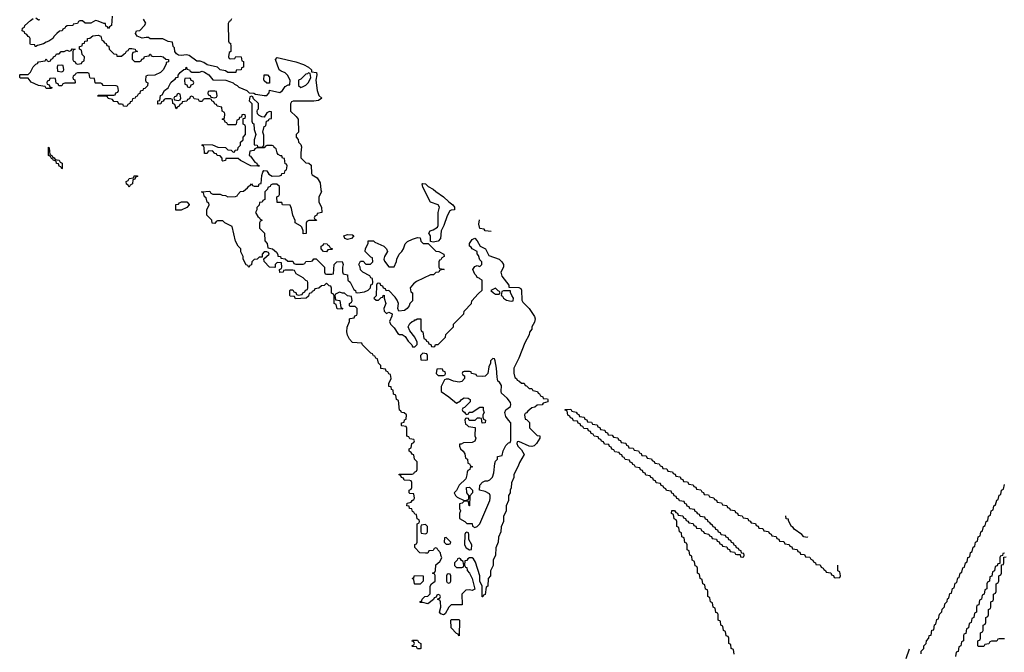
# Model space of a CAD drawing. Header units: inches. Extents: x 2710028 to 2964570, y 496606 to 722708.
# Tile 63 of 228: x 2798166 to 2805749, y 641001 to 645876. Entities that reach past the tile are written whole.
import ezdxf

# ---------------------------------------------------------------- set-up
doc = ezdxf.new("R2010")
doc.units = ezdxf.units.IN
doc.header["$MEASUREMENT"] = 0
doc.layers.add('C7694', color=7, linetype='Continuous')
doc.layers.add('C8604', color=7, linetype='Continuous')

msp = doc.modelspace()

# ---------------------------------------------------------------- linework, layer by layer
at = {"layer": 'C7694', "color": 6}
for points in [[(2798878, 645902), (2798872, 645830), (2798858, 645822), (2798850, 645808), (2798842, 645822), (2798830, 645826), (2798826, 645846), (2798814, 645846), (2798770, 645864), (2798750, 645868.7), (2798714, 645850), (2798670.7, 645849.3), (2798650, 645866), (2798630, 645866), (2798618, 645862), (2798610, 645846), (2798578, 645842), (2798574, 645830), (2798532, 645828), (2798518, 645822), (2798514, 645810), (2798498, 645802), (2798494, 645790), (2798472, 645788), (2798451.3, 645768.7), (2798431.3, 645748.7), (2798422, 645730), (2798390.5, 645709.5), (2798370, 645704), (2798350, 645689), (2798302, 645678), (2798289.2, 645669.2), (2798286, 645670), (2798282, 645682), (2798250, 645686), (2798246, 645690), (2798246, 645730), (2798242, 645742), (2798230, 645746), (2798222, 645762), (2798206, 645770), (2798202, 645782), (2798186, 645790), (2798188, 645810), (2798202, 645818), (2798206, 645830), (2798248.7, 645870), (2798270, 645884.7)], [(2798290.9, 645890.9), (2798310, 645874), (2798322, 645878)], [(2799798, 645882), (2799790, 645866), (2799778, 645862), (2799772.7, 645847.3), (2799774, 645710), (2799778, 645698), (2799790, 645694), (2799792, 645670), (2799792, 645630), (2799778, 645622), (2799774, 645590), (2799778, 645578), (2799790, 645574), (2799822, 645578), (2799830, 645592), (2799872, 645590), (2799878, 645558), (2799890, 645554), (2799890.8, 645550.8), (2799890.7, 645510), (2799874, 645506), (2799872, 645490), (2799834, 645486), (2799830, 645469), (2799770, 645469), (2799750, 645482), (2799710, 645488.7), (2799689.2, 645509.2), (2799610, 645528.7), (2799585.2, 645545.2), (2799556, 645556), (2799530, 645557.2), (2799470, 645601.2), (2799450, 645605.2), (2799410, 645599), (2799390, 645602), (2799373.6, 645613.6), (2799362, 645630), (2799358, 645658), (2799348, 645670), (2799342, 645702), (2799310, 645708), (2799268, 645728), (2799171.1, 645728.9), (2799158, 645738), (2799139, 645739), (2799110, 645734), (2799070, 645749), (2799058, 645770), (2799066, 645790), (2799090, 645792), (2799128, 645830), (2799138, 645850), (2799120.4, 645880.4)], [(2800000, 644748.3), (2799946, 644750), (2799866, 644790), (2799847.3, 644807.3), (2799754, 644806), (2799752, 644790), (2799730, 644786), (2799726, 644790), (2799726, 644810), (2799710, 644826), (2799686, 644830), (2799682, 644842), (2799670, 644846), (2799650, 644866), (2799618, 644862), (2799610, 644846), (2799590, 644846), (2799586, 644890), (2799582, 644902), (2799568, 644910), (2799570, 644914), (2799650, 644911.3), (2799692.7, 644892.7), (2799750, 644891.3), (2799770, 644872), (2799794, 644870), (2799810, 644854), (2799822, 644858), (2799826, 644870), (2799846, 644874), (2799848.4, 644891.6), (2799866, 644910), (2799867.3, 644932.7), (2799886, 644950), (2799886, 644970), (2799906, 644990), (2799906, 645050), (2799902, 645062), (2799886, 645070), (2799886, 645114), (2799902, 645118), (2799906, 645130), (2799902, 645142), (2799890, 645146), (2799878, 645142), (2799874, 645126), (2799858, 645122), (2799852.7, 645107.3), (2799838, 645102), (2799834, 645070), (2799830, 645066), (2799770, 645066), (2799762, 645082), (2799747.3, 645087.3), (2799742, 645102), (2799726, 645110), (2799742, 645118), (2799746, 645150), (2799742, 645162), (2799726, 645170), (2799722, 645202), (2799686, 645210), (2799682, 645222), (2799670, 645226), (2799662, 645242), (2799646, 645250), (2799642, 645262), (2799630, 645266), (2799590, 645266), (2799578, 645262), (2799570, 645246), (2799550, 645246), (2799542, 645262), (2799510, 645266), (2799502, 645282), (2799490, 645286), (2799478, 645282), (2799472.7, 645267.3), (2799458, 645262), (2799452.7, 645247.3), (2799418, 645242), (2799414, 645230), (2799398, 645222), (2799394, 645210), (2799378, 645202), (2799370, 645188), (2799362, 645222), (2799346, 645230), (2799342, 645262), (2799330, 645266), (2799290, 645266), (2799278, 645262), (2799272, 645248), (2799258, 645242), (2799252.7, 645227.3), (2799230, 645226), (2799229, 645250), (2799246, 645254), (2799249.4, 645290.6), (2799262, 645298), (2799282, 645330), (2799309.2, 645350.8), (2799330, 645391.3), (2799349.4, 645410.6), (2799363.1, 645416.9), (2799370, 645431.3), (2799387.3, 645432.7), (2799387.3, 645447.3), (2799402, 645470), (2799430, 645492), (2799446, 645494), (2799448, 645510), (2799454, 645506), (2799454, 645494), (2799474, 645490), (2799478, 645478), (2799492.7, 645472.7), (2799550, 645472), (2799570, 645478), (2799590, 645471.3), (2799622, 645450), (2799652.7, 645412.7), (2799754, 645410), (2799810.5, 645390.5), (2799819.6, 645379.6), (2799842, 645370), (2799854.8, 645354.8), (2799914, 645330), (2799932, 645312), (2799969.1, 645310.9), (2799982, 645302), (2800000, 645299)], [(2800000, 645235.8), (2799967.3, 645267.3), (2799962, 645282), (2799950, 645286), (2799938, 645282), (2799934, 645250), (2799954, 645230), (2799952.7, 645092.7), (2799958, 645078), (2799970, 645074), (2799970.8, 645030.8), (2799984.7, 644990), (2799970.8, 644950), (2799972.7, 644912.7), (2799994, 644910), (2799998, 644898), (2800000, 644897.3)], [(2800000, 645148), (2799998, 645150), (2799995.3, 645170), (2799998, 645182), (2800000, 645184)], [(2800000, 644887.4), (2799992.7, 644887.3), (2799978, 644882), (2799970, 644868), (2799938, 644862), (2799934, 644830), (2799943.6, 644823.6), (2799978, 644778), (2799992, 644770), (2799994, 644754), (2800000, 644754)], [(2800000, 644036), (2799994, 644030), (2799972, 644028), (2799954, 644010), (2799950, 643986), (2799938, 643982), (2799930, 643966), (2799922, 643982), (2799910, 643986), (2799888, 644030), (2799888, 644050), (2799870, 644086), (2799868.7, 644110), (2799848.7, 644130), (2799828, 644170), (2799802, 644282), (2799746, 644310), (2799730, 644326), (2799690, 644326), (2799678, 644322), (2799670, 644306), (2799648.4, 644308.4), (2799646, 644330), (2799608, 644370), (2799608, 644410), (2799626, 644450), (2799622, 644462), (2799608.7, 644468.7), (2799602, 644502), (2799588, 644510), (2799582, 644542), (2799566, 644550), (2799630, 644554), (2799638, 644538), (2799652.7, 644532.7), (2799710, 644531.3), (2799724.7, 644524.7), (2799750, 644522), (2799770, 644512), (2799827.3, 644512.7), (2799842, 644518), (2799846, 644530), (2799867.3, 644552.7), (2799890, 644554), (2799920.4, 644579.6), (2799930, 644594), (2799942, 644598), (2799950, 644612), (2799958, 644598), (2799972.7, 644592.7), (2800000, 644593.8)], [(2800000, 644436), (2799992, 644428), (2799992, 644412), (2799982, 644390), (2799999.6, 644359.6), (2800000, 644359.3)]]:
    msp.add_lwpolyline(points, dxfattribs=at)
for points in [[(2798914, 645594), (2798950, 645594), (2798970, 645614), (2798982, 645618), (2798987.3, 645632.7), (2799002, 645638), (2799010, 645654), (2799030, 645654), (2799054, 645650), (2799058, 645638), (2799074, 645630), (2799038, 645622), (2799032.7, 645607.3), (2799032.7, 645572.7), (2799050, 645554), (2799090, 645554), (2799102, 645558), (2799107.3, 645572.7), (2799122, 645578), (2799127.3, 645592.7), (2799162, 645598), (2799169, 645611), (2799174, 645610), (2799178, 645598), (2799192.7, 645592.7), (2799250, 645594.8), (2799272, 645590), (2799291.3, 645571.3), (2799312, 645570), (2799312, 645550), (2799294, 645546), (2799294, 645534), (2799270.8, 645490), (2799251.3, 645470), (2799207.3, 645447.3), (2799150, 645446), (2799138, 645442), (2799134, 645410), (2799138, 645398), (2799154, 645390), (2799150, 645366), (2799130, 645346), (2799118, 645342), (2799114, 645330), (2799094, 645326), (2799090, 645306), (2799078, 645302), (2799070, 645286), (2799058, 645282), (2799054, 645270), (2799034, 645266), (2799030, 645246), (2799018, 645242), (2799014, 645230), (2798998, 645222), (2798990, 645208), (2798966, 645210), (2798962, 645222), (2798950, 645226), (2798930, 645226), (2798922, 645242), (2798890, 645246), (2798882, 645262), (2798848.4, 645268.4), (2798842, 645282), (2798830, 645286), (2798767.3, 645287.3), (2798770, 645294), (2798890, 645294), (2798902, 645298), (2798907.3, 645312.7), (2798922, 645318), (2798926, 645330), (2798922, 645362), (2798910, 645366), (2798810, 645368), (2798802, 645382), (2798790, 645386), (2798750, 645386), (2798746, 645390), (2798742, 645422), (2798710, 645426), (2798706, 645430), (2798702, 645462), (2798690, 645466), (2798610, 645466), (2798598, 645462), (2798594, 645450), (2798578, 645442), (2798574, 645430), (2798578, 645418), (2798591.6, 645411.6), (2798594, 645390), (2798590, 645386), (2798512.7, 645387.3), (2798498, 645382), (2798490, 645366), (2798467.3, 645367.3), (2798462, 645382), (2798447.3, 645387.3), (2798442, 645422), (2798430, 645426), (2798398, 645422), (2798392.7, 645407.3), (2798378, 645402), (2798374, 645390), (2798378, 645378), (2798392.7, 645372.7), (2798398, 645358), (2798412.7, 645352.7), (2798410, 645346), (2798370, 645346), (2798362, 645362), (2798310, 645368), (2798255.3, 645395.3), (2798230, 645426), (2798170, 645426), (2798166, 645430), (2798166, 645450), (2798170, 645454), (2798230, 645454), (2798248.4, 645471.6), (2798270, 645512), (2798290, 645534), (2798302, 645538), (2798310, 645552), (2798362, 645558), (2798370, 645574), (2798378, 645558), (2798390, 645554), (2798402, 645558), (2798407.3, 645572.7), (2798422, 645578), (2798426, 645590), (2798442, 645598), (2798450, 645614), (2798470, 645614), (2798486, 645630), (2798508.7, 645631.3), (2798530, 645642), (2798550, 645634), (2798562, 645638), (2798570, 645651.3), (2798594, 645650), (2798578, 645642), (2798574, 645630), (2798574, 645570), (2798578, 645558), (2798592, 645552), (2798598, 645538), (2798610, 645534), (2798642, 645538), (2798646, 645550), (2798662, 645558), (2798666, 645590), (2798648.4, 645608.4), (2798642, 645642), (2798626, 645650), (2798626, 645670), (2798646, 645674), (2798650, 645692), (2798666, 645694), (2798668, 645710), (2798687.3, 645712.7), (2798688.7, 645730), (2798706, 645734), (2798730, 645750.7), (2798750, 645754.8), (2798770, 645756), (2798792, 645750), (2798798, 645718), (2798810, 645714), (2798818, 645698), (2798832.7, 645692.7), (2798838, 645678), (2798852, 645672), (2798854, 645650), (2798890, 645614), (2798911.1, 645611.1)], [(2798490, 645526), (2798458, 645522), (2798454, 645510), (2798458, 645478), (2798490, 645474), (2798502, 645478), (2798506, 645490), (2798502, 645522)], [(2799470, 645426), (2799438, 645422), (2799434, 645410), (2799438, 645378), (2799452.7, 645372.7), (2799458, 645358), (2799470, 645354), (2799482, 645358), (2799487.3, 645372.7), (2799502, 645378), (2799506, 645390), (2799502, 645402), (2799487.3, 645407.3), (2799482, 645422)], [(2799390, 645306), (2799378, 645302), (2799372.7, 645287.3), (2799358, 645282), (2799354, 645270), (2799358, 645258), (2799390, 645254), (2799402, 645258), (2799406, 645270), (2799402, 645302)], [(2799670, 645326), (2799630, 645326), (2799618, 645322), (2799614, 645310), (2799618, 645298), (2799632.7, 645292.7), (2799638, 645278), (2799670, 645274), (2799682, 645278), (2799686, 645290), (2799682, 645322)], [(2798490, 644726), (2798482, 644742), (2798470, 644746), (2798466, 644766), (2798448.9, 644768.9), (2798446, 644786), (2798426, 644790), (2798422, 644802), (2798410, 644806), (2798402, 644822), (2798388.4, 644828.4), (2798387.3, 644892.7), (2798392.7, 644887.3), (2798398, 644838), (2798414, 644830), (2798418, 644818), (2798432, 644812), (2798438, 644798), (2798470, 644794), (2798478, 644778), (2798494, 644770), (2798494, 644730)], [(2799010, 644586), (2799002, 644602), (2798988.4, 644608.4), (2798986, 644630), (2799002, 644638), (2799010, 644652), (2799042, 644658), (2799050, 644674), (2799072.7, 644672.7), (2799072.7, 644667.3), (2799058, 644662), (2799052.7, 644647.3), (2799038, 644642), (2799034, 644610), (2799018, 644602)], [(2799410, 644408), (2799368.9, 644408.9), (2799367.3, 644452.7), (2799390, 644454), (2799396.4, 644463.6), (2799412.7, 644472.7), (2799452.7, 644472.7), (2799471.6, 644451.6), (2799471.6, 644448.4), (2799452, 644428)]]:
    msp.add_lwpolyline(points, close=True, dxfattribs=at)
at = {"layer": 'C8604', "color": 6}
for points in [[(2800000, 645299), (2800049, 645291), (2800068.4, 645291.6), (2800088, 645312), (2800090, 645334), (2800170, 645316), (2800188.7, 645330), (2800210, 645362), (2800234, 645374), (2800246, 645374), (2800248.7, 645410), (2800229.5, 645449.5), (2800210, 645466), (2800178.6, 645478.6), (2800164, 645490), (2800135.3, 645570), (2800150, 645584.7), (2800292, 645550), (2800352, 645530), (2800391.3, 645510), (2800412, 645490), (2800414, 645474), (2800450.7, 645470), (2800453.4, 645450), (2800446.8, 645410), (2800457.3, 645330), (2800470.7, 645290.7), (2800494, 645270), (2800466.8, 645253.2), (2800430, 645247), (2800272, 645248), (2800258, 645242), (2800251.6, 645228.4), (2800250.8, 645170.8), (2800296, 645130), (2800311, 645110), (2800312, 645010), (2800294, 644990), (2800294, 644970), (2800311.6, 644951.6), (2800312.7, 644932.7), (2800330, 644914), (2800336.9, 644896.9), (2800331, 644850), (2800332, 644812), (2800370, 644774), (2800391.6, 644771.6), (2800410, 644754), (2800412, 644690), (2800419.6, 644679.6), (2800456.9, 644656.9), (2800478.8, 644618.8), (2800484.7, 644564.7), (2800490.7, 644550), (2800471, 644510), (2800470.7, 644470), (2800490.7, 644430), (2800492, 644390), (2800458, 644382), (2800454, 644370), (2800438, 644362), (2800434, 644350), (2800438, 644338), (2800450, 644334), (2800452.7, 644327.3), (2800392.7, 644327.3), (2800378, 644322), (2800372.7, 644307.3), (2800371.6, 644228.4), (2800350, 644226), (2800348, 644250), (2800338, 644278), (2800328.7, 644288.7), (2800288, 644310), (2800287.3, 644327.3), (2800268.4, 644368.4), (2800260.4, 644420.4), (2800250, 644446), (2800190, 644448), (2800186, 644466), (2800148.4, 644468.4), (2800146, 644510), (2800162, 644518), (2800166, 644530), (2800166, 644590), (2800147.3, 644607.3), (2800112.7, 644607.3), (2800098, 644602), (2800094, 644590), (2800078, 644582), (2800074, 644570), (2800054, 644550), (2800054, 644490), (2800038, 644482), (2800034, 644470), (2800014, 644466), (2800010, 644446), (2800000, 644436)], [(2800000, 645184), (2800006, 645190), (2800006, 645230), (2800000, 645235.8)], [(2800000, 644897.3), (2800010, 644894), (2800030, 644894), (2800042, 644898), (2800047.3, 644912.7), (2800047.3, 644987.3), (2800038, 645010), (2800050, 645054), (2800062, 645058), (2800067.3, 645092.7), (2800082, 645098), (2800088, 645112), (2800106, 645114), (2800106, 645166), (2800090, 645168), (2800070, 645158), (2800050, 645126), (2800032, 645128), (2800010, 645138), (2800000, 645148)], [(2800000, 644593.8), (2800006, 644594), (2800010, 644612), (2800026, 644614), (2800030, 644674), (2800038, 644702), (2800047.3, 644712.7), (2800070, 644712), (2800084.7, 644684.7), (2800110, 644671.3), (2800167.3, 644672.7), (2800182, 644678), (2800186, 644690), (2800206, 644694), (2800210, 644714), (2800222, 644718), (2800226, 644750), (2800222, 644762), (2800210, 644766), (2800206, 644806), (2800190, 644808), (2800186, 644826), (2800174, 644826), (2800156.4, 644836.4), (2800148, 644850), (2800142, 644882), (2800126, 644890), (2800122, 644902), (2800110, 644906), (2800070, 644906), (2800058, 644902), (2800050, 644888), (2800000, 644887.4)], [(2800000, 644754), (2800006, 644754), (2800010.9, 644750.9), (2800010, 644748), (2800000, 644748.3)], [(2800000, 644359.3), (2800014, 644350), (2800018, 644338), (2800034, 644330), (2800018, 644322), (2800014, 644310), (2800014, 644270), (2800051.6, 644231.6), (2800052.7, 644172.7), (2800071.6, 644151.6), (2800078, 644118), (2800114, 644110), (2800143.6, 644083.6), (2800152.7, 644067.3), (2800152.7, 644052.7), (2800174, 644050), (2800178, 644038), (2800210, 644032), (2800230, 644014), (2800270, 644014), (2800278, 643998), (2800292, 643992), (2800350, 643991.3), (2800362, 643998), (2800370, 644011.3), (2800410, 644014), (2800422, 644018), (2800430, 644034), (2800450, 644034), (2800514, 643970), (2800514, 643930), (2800518, 643918), (2800530, 643914), (2800570, 643914), (2800582, 643918), (2800588, 643990), (2800609, 644011), (2800650, 644012), (2800658, 643990), (2800652, 643970), (2800652.7, 643932.7), (2800658, 643918), (2800691, 643911), (2800694, 643870), (2800710, 643854), (2800738, 643798), (2800752, 643790), (2800754, 643774), (2800770, 643772), (2800820.4, 643779.6), (2800849.1, 643790.9), (2800868, 643810), (2800870, 643834), (2800882, 643838), (2800886, 643850), (2800882, 643882), (2800870, 643886), (2800862, 643902), (2800808, 643930), (2800790, 643948), (2800788.7, 643968.7), (2800778, 643990), (2800790, 644014), (2800810, 644014), (2800832.7, 643992.7), (2800867.3, 643992.7), (2800886, 644010), (2800882, 644042), (2800870, 644046), (2800826, 644090), (2800830, 644114), (2800848.7, 644151.3), (2800850, 644171.3), (2800890, 644170.8), (2800900.7, 644160.7), (2800970, 644130.7), (2800990.8, 644110), (2800998.8, 644090), (2800976, 644050), (2800971, 644030), (2800975.3, 644015.3), (2801010, 643972), (2801048.7, 643971.3), (2801067.2, 644012.8), (2801069.7, 644030.3), (2801089.5, 644070), (2801109.4, 644090), (2801120.9, 644110), (2801134, 644150), (2801152.5, 644167.5), (2801190, 644184.7), (2801230, 644198), (2801250, 644194), (2801254, 644170), (2801272, 644152), (2801312, 644152), (2801370, 644092), (2801394, 644090), (2801432, 644070), (2801434, 644050), (2801418, 644042), (2801410, 644026), (2801398, 644022), (2801394, 644010), (2801394, 643970), (2801398, 643958), (2801430, 643954), (2801434, 643950), (2801412, 643948), (2801398, 643942), (2801394, 643930), (2801370, 643928), (2801352, 643910), (2801330.9, 643909.1), (2801275.3, 643884.7), (2801222, 643858), (2801199.6, 643840.4), (2801174, 643810), (2801178, 643778), (2801192, 643770), (2801192, 643710), (2801170.9, 643689.1), (2801164.7, 643670), (2801150.7, 643650), (2801130, 643634), (2801086, 643630), (2801079, 643650), (2801082.7, 643690), (2801074, 643714), (2801058, 643738), (2801010, 643788), (2800987.3, 643787.3), (2800982, 643802), (2800968, 643808), (2800962, 643822), (2800947.3, 643827.3), (2800942, 643842), (2800930, 643846), (2800918, 643842), (2800914, 643830), (2800912, 643748), (2800894, 643730), (2800910, 643714), (2800930, 643714), (2800950, 643734), (2800962, 643738), (2800966, 643750), (2800972.7, 643752.7), (2800972, 643730), (2800986, 643690), (2800971.3, 643650), (2800972, 643630), (2800990, 643612), (2801010, 643622), (2801034, 643610), (2801031.3, 643591.3), (2801014.8, 643550), (2801021, 643530), (2801050, 643501), (2801076.9, 643456.9), (2801090.8, 643450.8), (2801110.6, 643450.6), (2801134, 643434), (2801158, 643398), (2801184.7, 643370), (2801190, 643354), (2801210, 643354), (2801227.3, 643372.7), (2801228, 643390), (2801208, 643430), (2801170, 643478), (2801157.2, 643510), (2801170, 643536), (2801188.7, 643550), (2801204.7, 643555.3), (2801210, 643562), (2801218, 643562), (2801226, 643570), (2801254, 643570), (2801254, 643490), (2801258, 643478), (2801271.6, 643471.6), (2801278, 643418), (2801292.7, 643412.7), (2801298, 643398), (2801312.7, 643392.7), (2801318, 643378), (2801332.7, 643372.7), (2801338, 643358), (2801350, 643354), (2801362, 643358), (2801367.3, 643372.7), (2801390, 643374), (2801446, 643430), (2801448, 643450), (2801506, 643510), (2801508, 643530), (2801586, 643610), (2801588, 643630), (2801646, 643690), (2801648, 643710), (2801696.4, 643763.6), (2801728.4, 643791.6), (2801728.4, 643868.4), (2801710, 643878), (2801705.2, 643885.2), (2801690, 643889.3), (2801682.9, 643902.9), (2801670, 643914), (2801656, 643950), (2801670, 643974), (2801690, 643981), (2801710, 643974), (2801726, 643990), (2801726, 644010), (2801710, 644026), (2801699, 644059), (2801688.4, 644071.6), (2801688.4, 644088.4), (2801650, 644109), (2801642, 644122), (2801629.2, 644130), (2801630, 644152), (2801650, 644182), (2801670, 644191.3), (2801690, 644172), (2801711.3, 644131.3), (2801752, 644110), (2801778, 644058), (2801858, 644030), (2801878.8, 644010), (2801891.3, 643990), (2801892, 643970), (2801870.7, 643930), (2801879.1, 643899.1), (2801932, 643830), (2801934, 643814), (2802008.9, 643811.1), (2802025.4, 643805.4), (2802030.4, 643790.4), (2802033.4, 643713.4), (2802039.8, 643699.8), (2802090, 643651), (2802131, 643590), (2802136, 643570), (2802130, 643546), (2802111, 643509), (2802110.8, 643490), (2802091.1, 643468.9), (2802090, 643448), (2802055.3, 643384.7), (2802010, 643268), (2801972, 643190), (2801971.6, 643151.6), (2801978, 643118), (2801992, 643112), (2801998, 643098), (2802010, 643094), (2802030, 643074), (2802050, 643074), (2802058, 643058), (2802070, 643054), (2802090, 643034), (2802110, 643034), (2802118, 643018), (2802154, 643010), (2802158, 642998), (2802170, 642994), (2802178, 642978), (2802194, 642970), (2802198, 642958), (2802230, 642954), (2802234, 642950), (2802234, 642930), (2802198, 642922), (2802190, 642908), (2802150, 642906), (2802134, 642890), (2802110, 642886), (2802079.6, 642860.4), (2802070, 642846), (2802058, 642842), (2802054, 642830), (2802058, 642798), (2802070, 642794), (2802091.6, 642771.6), (2802092, 642730), (2802152, 642672), (2802172, 642670), (2802171.3, 642650), (2802146, 642610), (2802127.7, 642592.3), (2802110, 642586), (2802089.5, 642589.5), (2802010, 642626), (2801998, 642622), (2801994, 642610), (2802002, 642590), (2802030, 642562), (2802050, 642526), (2802015.3, 642464.7), (2802005.4, 642434.6), (2801972, 642370), (2801971.1, 642348.9), (2801952.7, 642307.3), (2801951.1, 642268.9), (2801942, 642250), (2801942, 642230), (2801931.6, 642208.4), (2801931.3, 642170), (2801912, 642130), (2801911.3, 642090), (2801892.7, 642047.3), (2801891.3, 642010), (2801872.7, 641967.3), (2801871.3, 641930), (2801852.7, 641887.3), (2801851.1, 641848.9), (2801832.7, 641807.3), (2801831.3, 641750), (2801812, 641710), (2801811.3, 641670), (2801792, 641630), (2801791.3, 641590), (2801774, 641570), (2801771.3, 641510), (2801758, 641502), (2801750, 641446), (2801738, 641442), (2801732.7, 641427.3), (2801727.3, 641427.3), (2801728, 641510), (2801709, 641549), (2801709, 641590), (2801676.5, 641696.5), (2801662, 641722), (2801650, 641728.7), (2801630, 641728.7), (2801618, 641722), (2801610, 641708), (2801594, 641706), (2801592.7, 641672.7), (2801598, 641658), (2801610, 641654), (2801611.3, 641631.3), (2801630, 641612), (2801650.7, 641570.7), (2801671.6, 641488.4), (2801650, 641478), (2801630, 641482), (2801601, 641479), (2801572, 641450), (2801572.7, 641367.3), (2801490, 641368), (2801471.1, 641348.9), (2801443.6, 641296.4), (2801430, 641288.7), (2801410, 641298), (2801398, 641310), (2801408, 641350), (2801406, 641390), (2801402, 641402), (2801387.3, 641407.3), (2801386, 641414), (2801402, 641418), (2801406, 641430), (2801402, 641442), (2801390, 641446), (2801378, 641442), (2801374, 641426), (2801358, 641422), (2801352.7, 641407.3), (2801310, 641375.3), (2801270, 641386), (2801250, 641386), (2801248.7, 641390), (2801262, 641398), (2801266, 641410), (2801286, 641430), (2801310, 641434), (2801327.3, 641452.7), (2801326, 641510), (2801338, 641530), (2801366, 641550), (2801366, 641590), (2801362, 641602), (2801346, 641610), (2801362, 641618), (2801367.3, 641632.7), (2801370, 641674), (2801400.4, 641699.6), (2801418, 641730), (2801408, 641750), (2801407.3, 641767.3), (2801386, 641790), (2801382, 641802), (2801370, 641806), (2801358, 641802), (2801350, 641786), (2801318, 641782), (2801310, 641766), (2801290, 641766), (2801248.4, 641768.4), (2801208.9, 641808.9), (2801208.7, 641831.3), (2801222, 641838), (2801226, 641850), (2801226, 641990), (2801242, 641998), (2801246, 642010), (2801242, 642022), (2801226, 642030), (2801222, 642062), (2801210, 642066), (2801202, 642082), (2801190, 642086), (2801186, 642106), (2801168.9, 642108.9), (2801166, 642126), (2801148, 642130), (2801148.9, 642151.1), (2801182, 642158), (2801188, 642172), (2801202, 642178), (2801206, 642190), (2801202, 642222), (2801170, 642226), (2801166, 642230), (2801166, 642250), (2801182, 642258), (2801186, 642270), (2801186, 642310), (2801182, 642322), (2801170, 642326), (2801127.3, 642327.3), (2801122, 642342), (2801107.3, 642347.3), (2801102, 642362), (2801086, 642370), (2801090, 642374), (2801187.3, 642372.7), (2801202, 642378), (2801206, 642390), (2801222, 642398), (2801226, 642410), (2801226, 642470), (2801206, 642490), (2801202, 642522), (2801190, 642526), (2801182, 642542), (2801166, 642550), (2801166, 642570), (2801182, 642578), (2801186, 642610), (2801202, 642618), (2801206, 642630), (2801202, 642642), (2801170, 642646), (2801162, 642662), (2801147.3, 642667.3), (2801147.3, 642727.3), (2801142, 642742), (2801110, 642746), (2801106, 642750), (2801106, 642770), (2801126, 642774), (2801128.4, 642791.6), (2801142, 642798), (2801146, 642830), (2801127.3, 642847.3), (2801106, 642850), (2801102, 642862), (2801090, 642866), (2801082, 642942), (2801068.4, 642948.4), (2801062, 642982), (2801046, 642990), (2801042, 643022), (2801030, 643026), (2801026, 643046), (2801008, 643050), (2801008.4, 643071.6), (2801026, 643110), (2801022, 643142), (2801008, 643148), (2801002, 643162), (2800987.3, 643167.3), (2800982, 643182), (2800947.3, 643187.3), (2800946, 643210), (2800928, 643230), (2800922, 643262), (2800908, 643268), (2800902, 643282), (2800890, 643286), (2800882, 643302), (2800870, 643306), (2800806, 643370), (2800802, 643382), (2800730, 643388), (2800706, 643414), (2800690, 643446), (2800686, 643470), (2800687.3, 643507.3), (2800706, 643550), (2800706, 643570), (2800710, 643574), (2800742, 643578), (2800747.3, 643592.7), (2800762, 643598), (2800766, 643610), (2800766, 643650), (2800750, 643666), (2800710, 643666), (2800706, 643670), (2800706, 643690), (2800722, 643698), (2800726, 643710), (2800722, 643742), (2800690, 643748), (2800667.3, 643767.3), (2800652.7, 643767.3), (2800630, 643775.3), (2800598, 643762), (2800594, 643750), (2800598, 643718), (2800631.1, 643711.1), (2800638, 643658), (2800654, 643650), (2800650, 643646), (2800610, 643648), (2800602, 643682), (2800588.9, 643688.9), (2800587.3, 643747.3), (2800582, 643762), (2800568.4, 643768.4), (2800567.3, 643807.3), (2800562, 643822), (2800550, 643826), (2800530, 643846), (2800511.6, 643828.4), (2800490, 643826), (2800470, 643806), (2800438, 643802), (2800434, 643790), (2800418, 643782), (2800414, 643770), (2800394, 643766), (2800390, 643746), (2800371.1, 643728.9), (2800290, 643726), (2800282, 643742), (2800250, 643746), (2800246, 643750), (2800246, 643790), (2800250, 643794), (2800270, 643794), (2800278, 643778), (2800292.7, 643772.7), (2800298, 643758), (2800310, 643754), (2800342, 643758), (2800346, 643770), (2800362, 643778), (2800367.3, 643792.7), (2800382, 643798), (2800386, 643810), (2800386, 643850), (2800382, 643862), (2800370, 643866), (2800350, 643888), (2800296.4, 643916.4), (2800282, 643942), (2800270, 643946), (2800210, 643946), (2800198, 643942), (2800194, 643930), (2800170, 643928), (2800166, 643950), (2800182, 643958), (2800186, 643970), (2800182, 644002), (2800150, 644006), (2800134, 643990), (2800134, 643970), (2800130, 643966), (2800090, 643968.7), (2800048, 644012), (2800046, 644034), (2800086, 644070), (2800082, 644082), (2800070, 644086), (2800050, 644086), (2800034, 644070), (2800034, 644046), (2800010, 644046), (2800000, 644036)], [(2801796, 644244), (2801750, 644248), (2801742, 644262), (2801710, 644268), (2801701.2, 644301.2), (2801706.9, 644333.1)], [(2803667.3, 640987.3), (2803662, 641022), (2803646, 641030), (2803642, 641062), (2803626, 641070), (2803626, 641110), (2803622, 641122), (2803607.3, 641127.3), (2803602, 641162), (2803586, 641170), (2803582, 641202), (2803566, 641210), (2803562, 641242), (2803546, 641250), (2803546, 641290), (2803542, 641302), (2803527.3, 641307.3), (2803522, 641342), (2803506, 641350), (2803502, 641382), (2803486, 641390), (2803482, 641422), (2803466, 641430), (2803466, 641470), (2803462, 641482), (2803447.3, 641487.3), (2803442, 641522), (2803426, 641530), (2803422, 641562), (2803406, 641570), (2803402, 641602), (2803386, 641610), (2803386, 641650), (2803382, 641662), (2803367.3, 641667.3), (2803362, 641702), (2803346, 641710), (2803342, 641742), (2803326, 641750), (2803322, 641782), (2803306, 641790), (2803306, 641830), (2803302, 641842), (2803287.3, 641847.3), (2803282, 641882), (2803266, 641890), (2803262, 641922), (2803246, 641930), (2803242, 641962), (2803226, 641970), (2803226, 642010), (2803222, 642022), (2803206, 642030), (2803202, 642062), (2803186, 642070), (2803187.3, 642092.7), (2803210, 642094), (2803218, 642078), (2803232.7, 642072.7), (2803238, 642058), (2803272.7, 642052.7), (2803278, 642038), (2803292.7, 642032.7), (2803298, 642018), (2803312.7, 642012.7), (2803318, 641998), (2803352.7, 641992.7), (2803358, 641978), (2803372.7, 641972.7), (2803378, 641958), (2803410, 641954), (2803418, 641938), (2803432.7, 641932.7), (2803438, 641918), (2803472.7, 641912.7), (2803478, 641898), (2803492.7, 641892.7), (2803498, 641878), (2803532.7, 641872.7), (2803538, 641858), (2803552.7, 641852.7), (2803558, 641838), (2803572.7, 641832.7), (2803578, 641818), (2803612.7, 641812.7), (2803618, 641798), (2803632.7, 641792.7), (2803638, 641778), (2803670, 641774), (2803678, 641758), (2803690, 641754), (2803714, 641754), (2803718, 641738), (2803730, 641734), (2803742, 641738), (2803746, 641750), (2803742, 641762), (2803726, 641766), (2803722, 641782), (2803707.3, 641787.3), (2803702, 641802), (2803687.3, 641807.3), (2803682, 641822), (2803667.3, 641827.3), (2803662, 641842), (2803647.3, 641847.3), (2803642, 641862), (2803627.3, 641867.3), (2803622, 641882), (2803607.3, 641887.3), (2803602, 641902), (2803567.3, 641907.3), (2803562, 641922), (2803547.3, 641927.3), (2803542, 641942), (2803527.3, 641947.3), (2803522, 641962), (2803507.3, 641967.3), (2803502, 641982), (2803487.3, 641987.3), (2803482, 642002), (2803467.3, 642007.3), (2803462, 642022), (2803447.3, 642027.3), (2803442, 642042), (2803407.3, 642047.3), (2803402, 642062), (2803387.3, 642067.3), (2803382, 642082), (2803367.3, 642087.3), (2803362, 642102), (2803327.3, 642107.3), (2803322, 642122), (2803307.3, 642127.3), (2803302, 642142), (2803287.3, 642147.3), (2803282, 642162), (2803247.3, 642167.3), (2803242, 642182), (2803227.3, 642187.3), (2803222, 642202), (2803207.3, 642207.3), (2803202, 642222), (2803187.3, 642227.3), (2803182, 642242), (2803147.3, 642247.3), (2803142, 642262), (2803127.3, 642267.3), (2803122, 642282), (2803107.3, 642287.3), (2803102, 642302), (2803067.3, 642307.3), (2803062, 642322), (2803047.3, 642327.3), (2803042, 642342), (2803027.3, 642347.3), (2803022, 642362), (2802987.3, 642367.3), (2802982, 642382), (2802967.3, 642387.3), (2802962, 642402), (2802947.3, 642407.3), (2802942, 642422), (2802907.3, 642427.3), (2802902, 642442), (2802887.3, 642447.3), (2802882, 642462), (2802867.3, 642467.3), (2802862, 642482), (2802830, 642486), (2802822, 642502), (2802807.3, 642507.3), (2802802, 642522), (2802787.3, 642527.3), (2802782, 642542), (2802750, 642546), (2802742, 642562), (2802727.3, 642567.3), (2802722, 642582), (2802707.3, 642587.3), (2802702, 642602), (2802670, 642606), (2802662, 642622), (2802647.3, 642627.3), (2802642, 642642), (2802627.3, 642647.3), (2802622, 642662), (2802590, 642666), (2802582, 642682), (2802567.3, 642687.3), (2802562, 642702), (2802547.3, 642707.3), (2802542, 642722), (2802510, 642726), (2802502, 642742), (2802487.3, 642747.3), (2802482, 642762), (2802467.3, 642767.3), (2802462, 642782), (2802430, 642786), (2802422, 642802), (2802407.3, 642807.3), (2802402, 642822), (2802387.3, 642827.3), (2802382, 642862), (2802367.3, 642867.3), (2802367.3, 642872.7), (2802410, 642874), (2802418, 642858), (2802452.7, 642852.7), (2802458, 642838), (2802472.7, 642832.7), (2802478, 642818), (2802512.7, 642812.7), (2802518, 642798), (2802532.7, 642792.7), (2802538, 642778), (2802570, 642774), (2802578, 642758), (2802612.7, 642752.7), (2802618, 642738), (2802632.7, 642732.7), (2802638, 642718), (2802672.7, 642712.7), (2802678, 642698), (2802692.7, 642692.7), (2802698, 642678), (2802730, 642674), (2802738, 642658), (2802772.7, 642652.7), (2802778, 642638), (2802792.7, 642632.7), (2802798, 642618), (2802832.7, 642612.7), (2802838, 642598), (2802852.7, 642592.7), (2802858, 642578), (2802890, 642574), (2802898, 642558), (2802932.7, 642552.7), (2802938, 642538), (2802952.7, 642532.7), (2802958, 642518), (2802990, 642514), (2802998, 642498), (2803032.7, 642492.7), (2803038, 642478), (2803052.7, 642472.7), (2803058, 642458), (2803090, 642454), (2803098, 642438), (2803112.7, 642432.7), (2803118, 642418), (2803150, 642414), (2803158, 642398), (2803192.7, 642392.7), (2803198, 642378), (2803212.7, 642372.7), (2803218, 642358), (2803252.7, 642352.7), (2803258, 642338), (2803272.7, 642332.7), (2803278, 642318), (2803310, 642314), (2803318, 642298), (2803352.7, 642292.7), (2803358, 642278), (2803372.7, 642272.7), (2803378, 642258), (2803412.7, 642252.7), (2803418, 642238), (2803432.7, 642232.7), (2803438, 642218), (2803470, 642214), (2803478, 642198), (2803512.7, 642192.7), (2803518, 642178), (2803532.7, 642172.7), (2803538, 642158), (2803570, 642154), (2803578, 642138), (2803612.7, 642132.7), (2803618, 642118), (2803632.7, 642112.7), (2803638, 642098), (2803672.7, 642092.7), (2803678, 642078), (2803692.7, 642072.7), (2803698, 642058), (2803730, 642054), (2803738, 642038), (2803772.7, 642032.7), (2803778, 642018), (2803792.7, 642012.7), (2803798, 641998), (2803832.7, 641992.7), (2803838, 641978), (2803852.7, 641972.7), (2803858, 641958), (2803890, 641954), (2803898, 641938), (2803932.7, 641932.7), (2803938, 641918), (2803952.7, 641912.7), (2803958, 641898), (2803992.7, 641892.7), (2803998, 641878), (2804012.7, 641872.7), (2804018, 641858), (2804050, 641854), (2804058, 641838), (2804092.7, 641832.7), (2804098, 641818), (2804112.7, 641812.7), (2804118, 641798), (2804152.7, 641792.7), (2804158, 641778), (2804172.7, 641772.7), (2804178, 641758), (2804210, 641754), (2804218, 641738), (2804250, 641734), (2804258, 641718), (2804274, 641710), (2804278, 641698), (2804294, 641690), (2804298, 641678), (2804330, 641674), (2804338, 641658), (2804354, 641650), (2804358, 641638), (2804372.7, 641632.7), (2804378, 641618), (2804412.7, 641612.7), (2804418, 641598), (2804432.7, 641592.7), (2804438, 641578), (2804450, 641574), (2804482, 641578), (2804486, 641590), (2804482, 641622), (2804466, 641630), (2804467, 641673)], [(2805108, 640990), (2805109.3, 641010.7), (2805128, 641030), (2805129.3, 641050.7), (2805148, 641070), (2805149.3, 641090.7), (2805168.7, 641111.3), (2805169.3, 641130.7), (2805186, 641134), (2805189.3, 641170.7), (2805206, 641174), (2805210, 641214), (2805222, 641218), (2805230, 641254), (2805242, 641258), (2805250, 641294), (2805268, 641312), (2805270, 641334), (2805288, 641352), (2805290, 641374), (2805308, 641392), (2805310, 641414), (2805322, 641418), (2805330, 641454), (2805342, 641458), (2805350, 641494), (2805362, 641498), (2805370, 641534), (2805382, 641538), (2805390, 641574), (2805402, 641578), (2805408.7, 641611.3), (2805422, 641618), (2805428.7, 641651.3), (2805442, 641658), (2805448.7, 641691.3), (2805462, 641698), (2805468.7, 641731.3), (2805482, 641738), (2805488.7, 641771.3), (2805502, 641778), (2805508.7, 641811.3), (2805522, 641818), (2805528, 641850), (2805542, 641858), (2805548, 641890), (2805562, 641898), (2805568, 641930), (2805582, 641938), (2805588, 641970), (2805602, 641978), (2805608, 642010), (2805622, 642018), (2805628, 642050), (2805642, 642058), (2805648, 642090), (2805662, 642098), (2805668, 642130), (2805682, 642138), (2805690, 642174), (2805702, 642178), (2805708.7, 642211.3), (2805722, 642218), (2805728, 642250), (2805742, 642258), (2805750, 642294)], [(2804234, 641890), (2804230, 641886), (2804206, 641890), (2804188.4, 641908.4), (2804129.2, 641949.2), (2804122, 641962), (2804108.7, 641970), (2804086, 642014), (2804086, 642026), (2804068, 642030), (2804067, 642053)], [(2805750, 641766), (2805738, 641762), (2805734, 641746), (2805718, 641742), (2805714, 641730), (2805714, 641686), (2805698, 641682), (2805692.7, 641667.3), (2805678, 641662), (2805674, 641630), (2805658, 641622), (2805652.7, 641587.3), (2805638, 641582), (2805634, 641550), (2805618, 641542), (2805614, 641530), (2805614, 641490), (2805598, 641482), (2805594, 641450), (2805578, 641442), (2805574, 641410), (2805558, 641402), (2805552.7, 641367.3), (2805538, 641362), (2805534, 641350), (2805534, 641310), (2805518, 641302), (2805514, 641270), (2805498, 641262), (2805494, 641230), (2805478, 641222), (2805474, 641190), (2805458, 641182), (2805452.7, 641147.3), (2805438, 641142), (2805434, 641130), (2805434, 641090), (2805418, 641082), (2805414, 641050), (2805398, 641042), (2805392.7, 641007.3), (2805378, 641002), (2805374, 640970)], [(2805750, 641106), (2805710, 641106), (2805698, 641102), (2805690, 641086), (2805650, 641086), (2805638, 641082), (2805630, 641066), (2805598, 641062), (2805590, 641046), (2805550, 641046), (2805546, 641050), (2805546, 641090), (2805562, 641098), (2805566, 641110), (2805566, 641150), (2805582, 641158), (2805586, 641170), (2805586, 641210), (2805602, 641218), (2805606, 641230), (2805606, 641270), (2805622, 641278), (2805626, 641290), (2805626, 641330), (2805642, 641338), (2805646, 641350), (2805646, 641390), (2805662, 641398), (2805666, 641410), (2805666, 641450), (2805682, 641458), (2805686, 641470), (2805686, 641530), (2805702, 641538), (2805706, 641550), (2805706, 641590), (2805722, 641598), (2805726, 641610), (2805726, 641674), (2805742, 641678), (2805746, 641690), (2805746, 641734), (2805762, 641738)], [(2805014.7, 641025.3), (2804991, 640950)]]:
    msp.add_lwpolyline(points, dxfattribs=at)
for points in [[(2800090, 645386), (2800070, 645388), (2800050, 645404), (2800046.6, 645410), (2800050, 645451.3), (2800074, 645450), (2800090, 645434)], [(2800390, 645466), (2800382, 645458), (2800370, 645455.3), (2800330, 645418), (2800314, 645410), (2800314, 645370), (2800330, 645354), (2800350, 645362), (2800370, 645372), (2800388.9, 645391.1), (2800408, 645430), (2800402, 645462)], [(2801350, 644162), (2801330, 644166), (2801328.7, 644210), (2801318, 644230), (2801328, 644250), (2801350, 644256.3), (2801383.2, 644276.8), (2801389.4, 644290), (2801389.5, 644390.5), (2801399, 644430), (2801389, 644449), (2801328.7, 644470), (2801270, 644586), (2801266, 644610), (2801270, 644614), (2801290, 644611.3), (2801311, 644591), (2801350.6, 644570.6), (2801370, 644551.3), (2801430, 644511.3), (2801470, 644471.3), (2801502, 644450), (2801514, 644430), (2801514, 644410), (2801490, 644408.7), (2801478, 644402), (2801456.8, 644363.2), (2801433.4, 644290), (2801410.7, 644250), (2801406.8, 644190), (2801390, 644169.4)], [(2800530, 644086), (2800506, 644090), (2800488, 644110), (2800488.4, 644131.6), (2800502, 644138), (2800508.4, 644151.6), (2800534, 644150), (2800538, 644138), (2800550, 644134), (2800558, 644118), (2800574, 644110), (2800570, 644106), (2800538, 644102)], [(2800690, 644181.2), (2800670, 644188.7), (2800662, 644210), (2800690, 644221), (2800730, 644218), (2800738, 644210), (2800722, 644190), (2800710, 644186)], [(2801830, 643808), (2801794, 643790), (2801814, 643770), (2801830, 643762), (2801850, 643762), (2801858, 643762), (2801866, 643770), (2801862, 643782), (2801850, 643786)], [(2801892.7, 643787.3), (2801878, 643782), (2801874, 643750), (2801885.4, 643745.4), (2801892, 643730), (2801915.3, 643715.3), (2801950, 643706), (2801966, 643710), (2801968, 643730), (2801955.3, 643750), (2801946, 643774), (2801946, 643786)], [(2801270, 643306), (2801252.7, 643287.3), (2801254, 643254), (2801290, 643252), (2801306, 643254), (2801307.3, 643287.3), (2801302, 643302)], [(2801810, 643266), (2801792.7, 643247.3), (2801792, 643230), (2801778, 643202), (2801770.8, 643150), (2801750, 643129), (2801730, 643125.2), (2801689.2, 643129.2), (2801686, 643130), (2801682, 643142), (2801646, 643150), (2801642, 643162), (2801630, 643166), (2801590, 643166), (2801578, 643162), (2801574, 643150), (2801578, 643138), (2801592, 643132), (2801591.3, 643110), (2801570, 643088.7), (2801550, 643082), (2801506, 643090), (2801470, 643106), (2801450, 643106), (2801438, 643102), (2801410.9, 643049.1), (2801412, 643010), (2801470.6, 642970.6), (2801530, 642922), (2801562, 642938), (2801568.7, 642950), (2801590, 642962), (2801619.6, 642959.6), (2801634, 642950), (2801634, 642930), (2801592.7, 642887.3), (2801578, 642882), (2801574, 642870), (2801578, 642858), (2801592.7, 642852.7), (2801598, 642838), (2801610, 642834), (2801622, 642838), (2801628, 642852), (2801650, 642852), (2801708.9, 642891.1), (2801734, 642890), (2801734, 642870), (2801742, 642850), (2801732, 642830), (2801732.7, 642812.7), (2801738, 642798), (2801752, 642790), (2801750, 642768.7), (2801728, 642768), (2801722, 642802), (2801710, 642806), (2801690, 642806), (2801672, 642788), (2801628, 642788), (2801622, 642802), (2801610, 642806), (2801598, 642802), (2801594, 642790), (2801598, 642758), (2801610, 642754), (2801622, 642742), (2801672.7, 642732.7), (2801671.3, 642670), (2801678, 642650), (2801670, 642628), (2801650, 642618), (2801583.6, 642616.4), (2801566, 642606), (2801554, 642606), (2801552, 642590), (2801562, 642570), (2801582, 642550), (2801594, 642530), (2801598, 642498), (2801614, 642490), (2801618, 642458), (2801630, 642454), (2801638, 642438), (2801654, 642430), (2801634, 642426), (2801632, 642410), (2801618, 642402), (2801611.3, 642390), (2801610.7, 642369.3), (2801602, 642338), (2801551.6, 642288.4), (2801530, 642248), (2801512, 642230), (2801522, 642210), (2801536, 642196), (2801590, 642172), (2801607.3, 642172.7), (2801622, 642178), (2801626, 642190), (2801626, 642210), (2801609.3, 642229.3), (2801608, 642272), (2801630, 642274), (2801654, 642250), (2801652, 642230), (2801632.7, 642207.3), (2801631.1, 642128.9), (2801628, 642130), (2801622, 642162), (2801610, 642166), (2801590, 642166), (2801574, 642150), (2801554, 642146), (2801552, 642110), (2801562, 642090), (2801552, 642070), (2801552.7, 642032.7), (2801594, 642010), (2801610, 641994), (2801650, 641994), (2801652, 641972), (2801670, 641962), (2801690, 641971), (2801710, 641991.3), (2801786.6, 642170), (2801789.3, 642189.3), (2801789.2, 642209.2), (2801783.1, 642223.1), (2801750, 642239), (2801706, 642250), (2801709, 642290), (2801730, 642312), (2801750, 642322), (2801770, 642322), (2801786, 642330), (2801808.4, 642351.6), (2801816.5, 642383.5), (2801824.7, 642455.3), (2801830, 642474), (2801846, 642490), (2801846, 642510), (2801882, 642518), (2801890, 642554), (2801910, 642594), (2801930, 642614), (2801942, 642618), (2801948, 642632), (2801948.7, 642770), (2801929.2, 642789.2), (2801910, 642818), (2801902, 642850), (2801908.7, 642870), (2801945.6, 642894.4), (2801949.3, 642910), (2801946.3, 642926.3), (2801920.7, 642960.7), (2801877.2, 642997.2), (2801873.2, 643010), (2801876, 643056), (2801862, 643082), (2801849, 643091), (2801842, 643122), (2801839, 643190), (2801827.3, 643247.3), (2801822, 643262)], [(2801410, 643186), (2801378, 643182), (2801374, 643150), (2801390, 643134), (2801430, 643134), (2801442, 643138), (2801446, 643150), (2801442, 643162), (2801427.3, 643167.3), (2801422, 643182)], [(2801290, 641986), (2801258, 641982), (2801254, 641970), (2801254, 641930), (2801258, 641918), (2801290, 641914), (2801302, 641918), (2801306, 641930), (2801306, 641970)], [(2801450, 641886), (2801438, 641882), (2801434, 641850), (2801450, 641834), (2801470, 641834), (2801482, 641838), (2801486, 641850)], [(2801610, 641926), (2801598, 641922), (2801594, 641910), (2801592, 641830), (2801605.4, 641805.4), (2801630, 641792), (2801646, 641794), (2801648, 641830), (2801626, 641870), (2801626, 641910), (2801622, 641922)], [(2801550, 641726), (2801538, 641722), (2801534, 641710), (2801514, 641690), (2801514, 641670), (2801530, 641654), (2801570, 641654), (2801582, 641658), (2801586, 641670), (2801582, 641702), (2801568, 641708), (2801562, 641722)], [(2801210, 641526), (2801206, 641530), (2801202, 641562), (2801188, 641570), (2801202, 641578), (2801207.3, 641592.7), (2801274, 641590), (2801274, 641550), (2801250, 641526)], [(2801470, 641606), (2801458, 641602), (2801454, 641590), (2801454, 641550), (2801458, 641538), (2801470, 641534), (2801482, 641538), (2801486, 641550), (2801486, 641590), (2801482, 641602)], [(2801550, 641128), (2801542, 641142), (2801530, 641146), (2801488.7, 641190), (2801486, 641250), (2801490, 641254), (2801550, 641254), (2801554, 641250)], [(2801230, 641028), (2801222, 641042), (2801190, 641046), (2801186, 641050), (2801202, 641058), (2801206, 641070), (2801202, 641082), (2801187.3, 641087.3), (2801190, 641094), (2801230, 641094), (2801238, 641078), (2801254, 641070), (2801254, 641030), (2801250, 641028)]]:
    msp.add_lwpolyline(points, close=True, dxfattribs=at)

doc.saveas('drawing.dxf')
